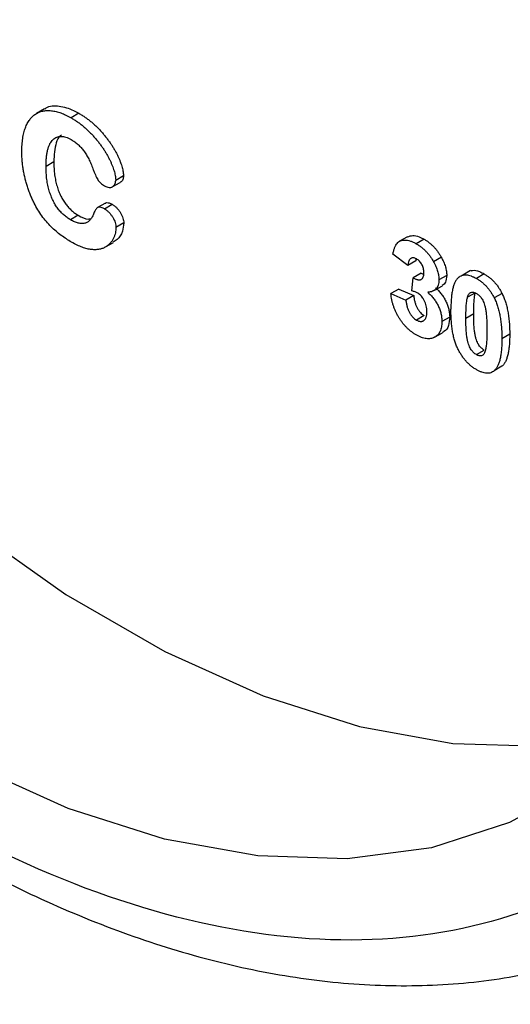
# Model space of a CAD drawing. Header units: inches. Extents: x 4 to 194, y 4 to 148.
# Tile 64 of 88: x 165.043 to 165.488, y 117.615 to 118.507. Entities that reach past the tile are written whole.
import ezdxf

# ---------------------------------------------------------------- set-up
doc = ezdxf.new("R2010")
doc.units = ezdxf.units.IN
doc.header["$LTSCALE"] = 18
doc.header["$MEASUREMENT"] = 0
doc.layers.add('TEXT', color=140, linetype='Continuous', lineweight=25)

msp = doc.modelspace()

# ---------------------------------------------------------------- linework, layer by layer
for p, q in [((165.06564, 118.42643), (165.05857, 118.42235)), ((165.09678, 118.42245), (165.08971, 118.41836)), ((165.07413, 118.37838), (165.06706, 118.3743)), ((165.13729, 118.36557), (165.13022, 118.36148)), ((165.12711, 118.35564), (165.13418, 118.35972)), ((165.12088, 118.34095), (165.11381, 118.33687)), ((165.11991, 118.33582), (165.12698, 118.3399)), ((165.09628, 118.32991), (165.08921, 118.32582)), ((165.13754, 118.32301), (165.13047, 118.31893)), ((165.39466, 118.31047), (165.38759, 118.30639)), ((165.40978, 118.30819), (165.40271, 118.30411)), ((165.12111, 118.30126), (165.12818, 118.30534)), ((165.39506, 118.28445), (165.38147, 118.29466)), ((165.42539, 118.29184), (165.41832, 118.28776)), ((165.40213, 118.28853), (165.39506, 118.28445)), ((165.39869, 118.26131), (165.39996, 118.27325)), ((165.40704, 118.27733), (165.39996, 118.27325)), ((165.40704, 118.27733), (165.4094, 118.27633)), ((165.43024, 118.27545), (165.42317, 118.27137)), ((165.45193, 118.27975), (165.44486, 118.27567)), ((165.46423, 118.27676), (165.45716, 118.27268)), ((165.41929, 118.26197), (165.42636, 118.26605)), ((165.38672, 118.26305), (165.37965, 118.25896)), ((165.37965, 118.25896), (165.39325, 118.25304)), ((165.38672, 118.26305), (165.40032, 118.25713)), ((165.40032, 118.25713), (165.39325, 118.25304)), ((165.45623, 118.25976), (165.44916, 118.25567)), ((165.48041, 118.25903), (165.47334, 118.25495)), ((165.40988, 118.23904), (165.40281, 118.23496)), ((165.43296, 118.23763), (165.42589, 118.23355)), ((165.44764, 118.23679), (165.45471, 118.24087)), ((165.41922, 118.21938), (165.42629, 118.22346)), ((165.48735, 118.22203), (165.48028, 118.21795)), ((165.45716, 118.20359), (165.46423, 118.20767)), ((165.48035, 118.19305), (165.47328, 118.18897))]:
    msp.add_line(p, q)
at = {"flags": 128}
for points in [[(164.53165, 118.60717), (164.59586, 118.49795), (164.66657, 118.39359), (164.74289, 118.29535), (164.82391, 118.20443), (164.90865, 118.12192), (164.99607, 118.04883), (165.08512, 117.98604), (165.17471, 117.93432), (165.26376, 117.89429), (165.35118, 117.86645), (165.43592, 117.85112), (165.51695, 117.8485), (165.59327, 117.85862), (165.60965, 117.86263)], [(165.74143, 118.57117), (165.75861, 118.45972), (165.76601, 118.35234), (165.76354, 118.25035), (165.75123, 118.15498), (165.72924, 118.06738), (165.69782, 117.98863), (165.65737, 117.91967), (165.60837, 117.86135), (165.55141, 117.81437), (165.48719, 117.7793), (165.41649, 117.75657), (165.34017, 117.74645), (165.25915, 117.74907), (165.17441, 117.7644), (165.08698, 117.79224), (164.99794, 117.83227)]]:
    msp.add_lwpolyline(points, dxfattribs=at)
for points, knots in [([(164.95314, 119.80007), (165.1838, 119.66691), (165.40504, 119.43337), (165.73124, 118.86837), (165.82288, 118.55999), (165.82288, 118.02727), (165.73124, 117.8247), (165.40504, 117.63632), (165.1838, 117.65822), (164.95314, 117.79138)], [0, 0, 0, 0, 0.25, 0.25, 0.5, 0.5, 0.75, 0.75, 1, 1, 1, 1]), ([(164.32697, 118.43424), (164.34926, 118.39701), (164.38058, 118.34473), (164.43089, 118.27067), (164.47538, 118.2092), (164.53083, 118.13902), (164.59131, 118.06912), (164.65678, 118.00047), (164.72621, 117.9349), (164.7988, 117.87367), (164.87385, 117.81778), (164.95068, 117.76804), (165.0287, 117.72513), (165.10733, 117.6896), (165.18607, 117.66193), (165.26439, 117.64257), (165.34186, 117.63191), (165.41795, 117.63045), (165.49236, 117.63836), (165.56393, 117.65726), (165.61495, 117.67624), (165.63992, 117.69207), (165.64399, 117.69465)], [0, 0, 0, 0, 0.065031, 0.091322, 0.134859, 0.179863, 0.227931, 0.277851, 0.32914, 0.38142, 0.434436, 0.488014, 0.542036, 0.596432, 0.65115, 0.706173, 0.761519, 0.817247, 0.873493, 0.930505, 0.988689, 1, 1, 1, 1]), ([(165.04514, 118.38759), (165.04518, 118.3897), (165.04526, 118.39382), (165.04585, 118.39955), (165.04686, 118.40468), (165.04825, 118.40925), (165.05001, 118.41325), (165.05215, 118.41667), (165.05464, 118.41953), (165.05748, 118.42182), (165.06065, 118.42349), (165.06411, 118.42456), (165.06786, 118.42503), (165.0719, 118.42484), (165.07615, 118.42407), (165.08055, 118.42277), (165.08509, 118.42089), (165.08816, 118.41921), (165.08971, 118.41836)], [0, 0, 0, 0, 0.0743845, 0.1450738, 0.2126023, 0.2774132, 0.3403107, 0.4013296, 0.460981, 0.5202753, 0.5789902, 0.6372841, 0.6958544, 0.7555124, 0.8157743, 0.8764888, 0.9376107, 1, 1, 1, 1]), ([(165.06589, 118.42607), (165.06632, 118.42648), (165.06956, 118.42952), (165.07882, 118.42941), (165.08914, 118.42663), (165.0952, 118.42331), (165.09678, 118.42245)], [0, 0, 0, 0, 0.063155, 0.468606, 0.861181, 1, 1, 1, 1]), ([(165.08971, 118.41836), (165.0907, 118.41778), (165.09265, 118.41662), (165.09553, 118.41468), (165.09833, 118.41265), (165.10106, 118.41049), (165.1037, 118.40816), (165.10626, 118.40574), (165.10875, 118.40322), (165.11111, 118.40054), (165.11339, 118.39784), (165.11552, 118.3951), (165.11752, 118.3924), (165.11938, 118.38969), (165.12109, 118.38699), (165.12267, 118.3843), (165.12411, 118.38162), (165.12537, 118.37896), (165.12651, 118.37637), (165.12751, 118.37389), (165.12832, 118.37152), (165.12901, 118.36928), (165.12956, 118.36715), (165.12994, 118.36514), (165.13018, 118.36325), (165.13021, 118.36206), (165.13022, 118.36148)], [0, 0, 0, 0, 0.054532, 0.107465, 0.159261, 0.210115, 0.260291, 0.309469, 0.358142, 0.406444, 0.453969, 0.499756, 0.54405, 0.586684, 0.628302, 0.668829, 0.70818, 0.74683, 0.78405, 0.819468, 0.853068, 0.885004, 0.915283, 0.944439, 0.972707, 1, 1, 1, 1]), ([(165.09678, 118.42245), (165.09777, 118.42186), (165.09972, 118.4207), (165.1026, 118.41876), (165.1054, 118.41673), (165.10813, 118.41457), (165.11077, 118.41225), (165.11333, 118.40982), (165.11582, 118.4073), (165.11818, 118.40462), (165.12046, 118.40192), (165.12259, 118.39918), (165.12459, 118.39648), (165.12645, 118.39377), (165.12816, 118.39107), (165.12974, 118.38838), (165.13118, 118.3857), (165.13244, 118.38304), (165.13358, 118.38045), (165.13458, 118.37797), (165.13539, 118.3756), (165.13609, 118.37336), (165.13663, 118.37123), (165.13701, 118.36923), (165.13725, 118.36733), (165.13728, 118.36615), (165.13729, 118.36557)], [0, 0, 0, 0, 0.054532, 0.107465, 0.159261, 0.210115, 0.260291, 0.309469, 0.358142, 0.406444, 0.453969, 0.499756, 0.54405, 0.586684, 0.628302, 0.668829, 0.70818, 0.74683, 0.78405, 0.819468, 0.853068, 0.885004, 0.915283, 0.944439, 0.972707, 1, 1, 1, 1]), ([(165.06706, 118.3743), (165.06708, 118.37579), (165.0671, 118.37868), (165.06742, 118.38272), (165.0679, 118.38638), (165.0686, 118.38963), (165.06949, 118.39249), (165.0706, 118.39493), (165.07189, 118.39701), (165.0734, 118.39864), (165.07505, 118.39991), (165.07683, 118.40081), (165.07873, 118.40135), (165.08072, 118.40157), (165.08284, 118.40137), (165.08508, 118.40081), (165.08742, 118.3999), (165.08903, 118.39904), (165.08984, 118.3986)], [0, 0, 0, 0, 0.087638, 0.169553, 0.246857, 0.319542, 0.387539, 0.452303, 0.51387, 0.573147, 0.630118, 0.684544, 0.737368, 0.788897, 0.840413, 0.891956, 0.945214, 1, 1, 1, 1]), ([(165.08096, 118.40274), (165.08054, 118.40248), (165.07831, 118.40109), (165.07496, 118.39345), (165.07447, 118.38446), (165.07413, 118.37838)], [0, 0, 0, 0, 0.069245, 0.371441, 1, 1, 1, 1]), ([(165.08984, 118.3986), (165.09094, 118.39791), (165.09307, 118.39659), (165.09613, 118.39415), (165.09891, 118.39137), (165.10144, 118.38825), (165.10373, 118.38477), (165.10584, 118.38091), (165.10784, 118.37667), (165.10897, 118.37369), (165.10956, 118.37214)], [0, 0, 0, 0, 0.13164, 0.254657, 0.371181, 0.484776, 0.600883, 0.723907, 0.856346, 1, 1, 1, 1]), ([(165.05638, 118.3408), (165.05579, 118.34203), (165.0546, 118.34448), (165.05301, 118.34824), (165.05151, 118.35204), (165.05019, 118.35591), (165.04901, 118.3598), (165.04798, 118.36372), (165.04711, 118.36765), (165.04637, 118.37161), (165.04583, 118.37557), (165.04543, 118.37957), (165.04518, 118.3836), (165.04515, 118.38625), (165.04514, 118.38759)], [0, 0, 0, 0, 0.07777, 0.155694, 0.234608, 0.31473, 0.395462, 0.477082, 0.559861, 0.643561, 0.729329, 0.817016, 0.907346, 1, 1, 1, 1]), ([(165.08921, 118.32582), (165.08816, 118.32647), (165.08611, 118.32773), (165.08313, 118.33016), (165.08034, 118.33288), (165.07775, 118.33597), (165.0754, 118.33946), (165.07328, 118.34333), (165.07146, 118.3476), (165.07015, 118.3514), (165.06926, 118.35461), (165.06867, 118.35717), (165.06818, 118.3598), (165.06775, 118.36255), (165.06746, 118.36536), (165.06724, 118.36827), (165.06707, 118.37128), (165.06706, 118.37328), (165.06706, 118.3743)], [0, 0, 0, 0, 0.073171, 0.143141, 0.211179, 0.278514, 0.346959, 0.418692, 0.495299, 0.578838, 0.623394, 0.669737, 0.718479, 0.769872, 0.82346, 0.879487, 0.938465, 1, 1, 1, 1]), ([(165.07413, 118.37838), (165.07414, 118.37736), (165.07414, 118.37536), (165.07431, 118.37235), (165.07453, 118.36944), (165.07482, 118.36663), (165.07525, 118.36389), (165.07574, 118.36125), (165.07633, 118.3587), (165.07722, 118.35548), (165.07853, 118.35169), (165.08035, 118.34741), (165.08247, 118.34354), (165.08482, 118.34005), (165.08741, 118.33696), (165.0902, 118.33424), (165.09318, 118.33181), (165.09523, 118.33055), (165.09628, 118.32991)], [0, 0, 0, 0, 0.061535, 0.120513, 0.17654, 0.230128, 0.281521, 0.330263, 0.376606, 0.421162, 0.504701, 0.581308, 0.653041, 0.721486, 0.788821, 0.856859, 0.926829, 1, 1, 1, 1]), ([(165.10956, 118.37214), (165.10993, 118.37114), (165.11063, 118.36927), (165.11174, 118.36664), (165.11279, 118.36438), (165.11384, 118.36242), (165.11504, 118.36069), (165.11649, 118.35916), (165.11818, 118.35777), (165.1194, 118.35703), (165.12004, 118.35664)], [0, 0, 0, 0, 0.162849, 0.306, 0.431142, 0.537093, 0.63657, 0.744361, 0.864727, 1, 1, 1, 1]), ([(165.12004, 118.35664), (165.12077, 118.35625), (165.12219, 118.35552), (165.1242, 118.35501), (165.12598, 118.35508), (165.12745, 118.35575), (165.12866, 118.35679), (165.12954, 118.35809), (165.13013, 118.35962), (165.13019, 118.36087), (165.13022, 118.36148)], [0, 0, 0, 0, 0.144073, 0.277625, 0.406621, 0.537534, 0.665402, 0.78275, 0.892077, 1, 1, 1, 1]), ([(165.13729, 118.36557), (165.13713, 118.36442), (165.13679, 118.36194), (165.13539, 118.36015), (165.13426, 118.35983), (165.13415, 118.3598)], [0, 0, 0, 0, 0.43634, 0.940593, 1, 1, 1, 1]), ([(165.09022, 118.30555), (165.08706, 118.30744), (165.08392, 118.30939), (165.07769, 118.31401), (165.07457, 118.31664), (165.0687, 118.3225), (165.06592, 118.32575), (165.06203, 118.33116), (165.0608, 118.33303), (165.05848, 118.33684), (165.05742, 118.33881), (165.05638, 118.3408)], [0, 0, 0, 0, 0.25, 0.25, 0.5, 0.5, 0.75, 0.75, 0.875, 0.875, 1, 1, 1, 1]), ([(165.11991, 118.33582), (165.11921, 118.33618), (165.11789, 118.33687), (165.11605, 118.3374), (165.11452, 118.33732), (165.11335, 118.33662), (165.11241, 118.33553), (165.11154, 118.33426), (165.11075, 118.33274), (165.11033, 118.33159), (165.11011, 118.33099)], [0, 0, 0, 0, 0.144348, 0.271563, 0.38691, 0.498816, 0.613463, 0.735293, 0.863453, 1, 1, 1, 1]), ([(165.11991, 118.33582), (165.12065, 118.33535), (165.1221, 118.33446), (165.12415, 118.33261), (165.12599, 118.33051), (165.12754, 118.32813), (165.12883, 118.3257), (165.12977, 118.32332), (165.13036, 118.32102), (165.13043, 118.31963), (165.13047, 118.31893)], [0, 0, 0, 0, 0.1428, 0.276534, 0.404426, 0.534232, 0.660159, 0.775785, 0.887384, 1, 1, 1, 1]), ([(165.12097, 118.34082), (165.12108, 118.34095), (165.12164, 118.3416), (165.12367, 118.34144), (165.12564, 118.3406), (165.12684, 118.33997), (165.12698, 118.3399)], [0, 0, 0, 0, 0.090486, 0.45351, 0.936863, 1, 1, 1, 1]), ([(165.12698, 118.3399), (165.12773, 118.33944), (165.12917, 118.33854), (165.13122, 118.33669), (165.13306, 118.33459), (165.13461, 118.33221), (165.1359, 118.32978), (165.13684, 118.3274), (165.13743, 118.32511), (165.1375, 118.32371), (165.13754, 118.32301)], [0, 0, 0, 0, 0.1428, 0.276534, 0.404426, 0.534232, 0.660159, 0.775785, 0.887384, 1, 1, 1, 1]), ([(165.11011, 118.33099), (165.10963, 118.32991), (165.10872, 118.32782), (165.10686, 118.32537), (165.1047, 118.3236), (165.10261, 118.32274), (165.10079, 118.32243), (165.09936, 118.32238), (165.09786, 118.32249), (165.09629, 118.32278), (165.09462, 118.3233), (165.09289, 118.32393), (165.09107, 118.32479), (165.08984, 118.32547), (165.08921, 118.32582)], [0, 0, 0, 0, 0.137717, 0.265198, 0.386592, 0.504463, 0.562798, 0.621408, 0.68008, 0.740481, 0.802194, 0.865905, 0.931704, 1, 1, 1, 1]), ([(165.09628, 118.32991), (165.0995, 118.32816), (165.10335, 118.32606), (165.10645, 118.32668), (165.10696, 118.32678)], [0, 0, 0, 0, 0.833572, 1, 1, 1, 1]), ([(165.13047, 118.31893), (165.13044, 118.31808), (165.13039, 118.31634), (165.12994, 118.31388), (165.12923, 118.31145), (165.12823, 118.30907), (165.12698, 118.30675), (165.12533, 118.30471), (165.12338, 118.30285), (165.12113, 118.30118), (165.11852, 118.29986), (165.11552, 118.29902), (165.11212, 118.29867), (165.10838, 118.29879), (165.1043, 118.29947), (165.09987, 118.30085), (165.09515, 118.30284), (165.09189, 118.30463), (165.09022, 118.30555)], [0, 0, 0, 0, 0.039472, 0.081552, 0.126746, 0.175465, 0.227127, 0.281137, 0.338387, 0.398991, 0.462132, 0.528071, 0.597378, 0.670742, 0.747537, 0.827099, 0.911353, 1, 1, 1, 1]), ([(165.13754, 118.32301), (165.13724, 118.32045), (165.13649, 118.31419), (165.13287, 118.30829), (165.12911, 118.30644), (165.12789, 118.30584)], [0, 0, 0, 0, 0.317723, 0.778167, 1, 1, 1, 1]), ([(165.39467, 118.31046), (165.3962, 118.31097), (165.39938, 118.31202), (165.40476, 118.31083), (165.40831, 118.30897), (165.40978, 118.30819)], [0, 0, 0, 0, 0.3536558, 0.7308912, 1, 1, 1, 1]), ([(165.40978, 118.30819), (165.41058, 118.30771), (165.41213, 118.30678), (165.41439, 118.30512), (165.41653, 118.30331), (165.41856, 118.30134), (165.42047, 118.29921), (165.42224, 118.2969), (165.42391, 118.29444), (165.42489, 118.29271), (165.42539, 118.29184)], [0, 0, 0, 0, 0.137122, 0.267912, 0.393523, 0.516024, 0.636775, 0.75693, 0.877163, 1, 1, 1, 1]), ([(165.38147, 118.29466), (165.38169, 118.29572), (165.38212, 118.29777), (165.383, 118.30048), (165.38402, 118.30273), (165.38523, 118.30452), (165.38665, 118.30589), (165.38834, 118.30682), (165.39027, 118.30737), (165.39244, 118.30752), (165.3948, 118.30728), (165.39731, 118.30666), (165.39997, 118.3056), (165.40179, 118.30461), (165.40271, 118.30411)], [0, 0, 0, 0, 0.101734, 0.194742, 0.279279, 0.356666, 0.430956, 0.50582, 0.5821, 0.661508, 0.743259, 0.826039, 0.911208, 1, 1, 1, 1]), ([(165.40271, 118.30411), (165.40351, 118.30363), (165.40506, 118.3027), (165.40732, 118.30104), (165.40946, 118.29923), (165.41148, 118.29726), (165.4134, 118.29513), (165.41517, 118.29281), (165.41684, 118.29036), (165.41782, 118.28863), (165.41832, 118.28776)], [0, 0, 0, 0, 0.137122, 0.267912, 0.393523, 0.516024, 0.636775, 0.75693, 0.877163, 1, 1, 1, 1]), ([(165.40283, 118.29044), (165.40234, 118.29069), (165.40137, 118.29119), (165.39999, 118.29145), (165.39872, 118.29134), (165.3976, 118.29078), (165.39663, 118.28984), (165.39587, 118.28845), (165.39534, 118.28663), (165.39516, 118.2852), (165.39506, 118.28445)], [0, 0, 0, 0, 0.1112445, 0.2186682, 0.3280058, 0.442909, 0.565028, 0.6953192, 0.8398843, 1, 1, 1, 1]), ([(165.40248, 118.29056), (165.40245, 118.29047), (165.40223, 118.28989), (165.40218, 118.28916), (165.40213, 118.28853)], [0, 0, 0, 0, 0.143698, 1, 1, 1, 1]), ([(165.40957, 118.27784), (165.40955, 118.27848), (165.40951, 118.27971), (165.40917, 118.28163), (165.40858, 118.28348), (165.40777, 118.28524), (165.40677, 118.28686), (165.4056, 118.28831), (165.40426, 118.28954), (165.40331, 118.29013), (165.40283, 118.29044)], [0, 0, 0, 0, 0.143371, 0.274904, 0.399037, 0.519188, 0.636314, 0.752165, 0.871411, 1, 1, 1, 1]), ([(165.42539, 118.29184), (165.42578, 118.29112), (165.42654, 118.28969), (165.42753, 118.28754), (165.42836, 118.28542), (165.42906, 118.28334), (165.42958, 118.2813), (165.42997, 118.2793), (165.4302, 118.27733), (165.43022, 118.27608), (165.43024, 118.27545)], [0, 0, 0, 0, 0.1331978, 0.2630795, 0.3876611, 0.5115071, 0.6323856, 0.7532592, 0.8761017, 1, 1, 1, 1]), ([(165.41832, 118.28776), (165.41871, 118.28703), (165.41947, 118.28561), (165.42046, 118.28345), (165.42128, 118.28133), (165.42199, 118.27926), (165.42251, 118.27722), (165.4229, 118.27522), (165.42313, 118.27325), (165.42315, 118.272), (165.42317, 118.27137)], [0, 0, 0, 0, 0.1331978, 0.2630795, 0.3876611, 0.5115071, 0.6323856, 0.7532592, 0.8761017, 1, 1, 1, 1]), ([(165.39996, 118.27325), (165.40034, 118.27302), (165.40108, 118.27258), (165.40215, 118.27207), (165.40315, 118.27168), (165.40408, 118.27144), (165.40494, 118.27131), (165.40574, 118.27131), (165.40646, 118.27148), (165.40733, 118.27184), (165.40822, 118.27263), (165.40903, 118.27395), (165.40948, 118.27573), (165.40954, 118.27712), (165.40957, 118.27784)], [0, 0, 0, 0, 0.076396, 0.148246, 0.217009, 0.281416, 0.343671, 0.402608, 0.461676, 0.519888, 0.635322, 0.75021, 0.870655, 1, 1, 1, 1]), ([(165.43024, 118.27545), (165.43004, 118.2732), (165.42968, 118.26908), (165.42734, 118.26707), (165.42628, 118.26616)], [0, 0, 0, 0, 0.5476354, 1, 1, 1, 1]), ([(165.44104, 118.27369), (165.44075, 118.27343), (165.44017, 118.27289), (165.43938, 118.27193), (165.43864, 118.27085), (165.43797, 118.26963), (165.43732, 118.2683), (165.43677, 118.2668), (165.43623, 118.2652), (165.43579, 118.26345), (165.43538, 118.26158), (165.435, 118.25959), (165.43471, 118.25744), (165.43448, 118.25516), (165.43427, 118.25277), (165.43415, 118.25023), (165.43406, 118.24757), (165.43405, 118.24574), (165.43404, 118.2448)], [0, 0, 0, 0, 0.047398, 0.09604, 0.146129, 0.197851, 0.251561, 0.307484, 0.365646, 0.425427, 0.488096, 0.553258, 0.620826, 0.691436, 0.764257, 0.840213, 0.918471, 1, 1, 1, 1]), ([(165.44104, 118.27369), (165.44153, 118.27407), (165.4425, 118.27482), (165.44418, 118.27554), (165.44599, 118.27594), (165.44796, 118.27596), (165.45006, 118.27568), (165.45231, 118.27501), (165.45469, 118.27404), (165.45632, 118.27314), (165.45716, 118.27268)], [0, 0, 0, 0, 0.123958, 0.2447, 0.363941, 0.484152, 0.605999, 0.731306, 0.862758, 1, 1, 1, 1]), ([(165.45211, 118.27941), (165.45258, 118.27963), (165.45472, 118.28067), (165.45916, 118.27937), (165.46282, 118.27749), (165.46423, 118.27676)], [0, 0, 0, 0, 0.1466614, 0.6692766, 1, 1, 1, 1]), ([(165.45716, 118.27268), (165.458, 118.27217), (165.45964, 118.27118), (165.46203, 118.2694), (165.46428, 118.26745), (165.46639, 118.26532), (165.46835, 118.26299), (165.47017, 118.26048), (165.47186, 118.25779), (165.47284, 118.25591), (165.47334, 118.25495)], [0, 0, 0, 0, 0.137323, 0.267352, 0.392965, 0.51492, 0.6342, 0.754352, 0.875575, 1, 1, 1, 1]), ([(165.46423, 118.27676), (165.46507, 118.27625), (165.46671, 118.27526), (165.4691, 118.27348), (165.47135, 118.27153), (165.47346, 118.2694), (165.47542, 118.26707), (165.47724, 118.26456), (165.47893, 118.26187), (165.47991, 118.25999), (165.48041, 118.25903)], [0, 0, 0, 0, 0.137323, 0.267352, 0.392965, 0.51492, 0.6342, 0.754352, 0.875575, 1, 1, 1, 1]), ([(165.42317, 118.27137), (165.42314, 118.27051), (165.42308, 118.26881), (165.42258, 118.26659), (165.42178, 118.26468), (165.42066, 118.26308), (165.41921, 118.26182), (165.41743, 118.26093), (165.41536, 118.26029), (165.4138, 118.26015), (165.413, 118.26008)], [0, 0, 0, 0, 0.119696, 0.235944, 0.350562, 0.467574, 0.588679, 0.716432, 0.853314, 1, 1, 1, 1]), ([(165.42007, 118.26416), (165.42055, 118.26375), (165.42149, 118.26294), (165.42286, 118.26162), (165.42413, 118.26019), (165.42536, 118.25873), (165.42649, 118.25718), (165.42757, 118.25557), (165.42854, 118.25386), (165.42947, 118.25211), (165.43028, 118.25031), (165.43101, 118.24851), (165.4316, 118.24669), (165.4321, 118.24488), (165.43248, 118.24307), (165.43277, 118.24124), (165.43292, 118.23942), (165.43294, 118.23823), (165.43296, 118.23763)], [0, 0, 0, 0, 0.064836, 0.127945, 0.189428, 0.250355, 0.310359, 0.37046, 0.431123, 0.492823, 0.554757, 0.616381, 0.677562, 0.739337, 0.801932, 0.86594, 0.932192, 1, 1, 1, 1]), ([(165.40253, 118.22152), (165.40176, 118.22198), (165.40024, 118.22288), (165.39803, 118.22451), (165.39591, 118.22624), (165.39389, 118.22815), (165.39196, 118.23019), (165.39016, 118.23241), (165.38843, 118.23476), (165.38684, 118.23726), (165.38536, 118.23983), (165.38406, 118.24247), (165.38291, 118.24515), (165.38191, 118.24786), (165.38109, 118.2506), (165.38044, 118.25337), (165.37993, 118.25618), (165.37975, 118.25802), (165.37965, 118.25896)], [0, 0, 0, 0, 0.067346, 0.132282, 0.195205, 0.256708, 0.317212, 0.377286, 0.437869, 0.499088, 0.560401, 0.621207, 0.68167, 0.742631, 0.804437, 0.867639, 0.932442, 1, 1, 1, 1]), ([(165.40409, 118.25935), (165.40369, 118.25957), (165.40286, 118.26002), (165.40157, 118.26051), (165.40015, 118.26098), (165.39919, 118.26119), (165.39869, 118.26131)], [0, 0, 0, 0, 0.213631, 0.452876, 0.713603, 1, 1, 1, 1]), ([(165.40032, 118.25713), (165.40044, 118.25609), (165.40066, 118.25413), (165.40136, 118.25119), (165.40226, 118.24846), (165.40347, 118.24596), (165.40485, 118.24372), (165.4064, 118.2418), (165.4081, 118.24017), (165.40928, 118.23943), (165.40988, 118.23904)], [0, 0, 0, 0, 0.15829, 0.300456, 0.430905, 0.553613, 0.668545, 0.778953, 0.886902, 1, 1, 1, 1]), ([(165.41229, 118.24243), (165.41226, 118.24334), (165.4122, 118.24507), (165.41177, 118.24773), (165.41101, 118.25029), (165.40996, 118.25269), (165.4087, 118.25485), (165.4073, 118.25675), (165.40573, 118.25828), (165.40464, 118.25899), (165.40409, 118.25935)], [0, 0, 0, 0, 0.155189, 0.29604, 0.426764, 0.551912, 0.670804, 0.780675, 0.889119, 1, 1, 1, 1]), ([(165.413, 118.26008), (165.41347, 118.25967), (165.41442, 118.25886), (165.41578, 118.25754), (165.41706, 118.25611), (165.41829, 118.25465), (165.41942, 118.2531), (165.4205, 118.25148), (165.42147, 118.24978), (165.42239, 118.24803), (165.42321, 118.24623), (165.42394, 118.24442), (165.42453, 118.24261), (165.42503, 118.2408), (165.42541, 118.23899), (165.4257, 118.23716), (165.42585, 118.23534), (165.42587, 118.23415), (165.42589, 118.23355)], [0, 0, 0, 0, 0.064836, 0.127945, 0.189428, 0.250355, 0.310359, 0.37046, 0.431123, 0.492823, 0.554757, 0.616381, 0.677562, 0.739337, 0.801932, 0.86594, 0.932192, 1, 1, 1, 1]), ([(165.44764, 118.23679), (165.44765, 118.23791), (165.44766, 118.24005), (165.44773, 118.2431), (165.44784, 118.24589), (165.44801, 118.24839), (165.44822, 118.25061), (165.44847, 118.25257), (165.44877, 118.25424), (165.44904, 118.25522), (165.44916, 118.25567)], [0, 0, 0, 0, 0.168587, 0.324063, 0.467301, 0.598424, 0.716663, 0.822958, 0.917627, 1, 1, 1, 1]), ([(165.44916, 118.25567), (165.44936, 118.25626), (165.44973, 118.25736), (165.45048, 118.2587), (165.45134, 118.25963), (165.45236, 118.26012), (165.45347, 118.26025), (165.45464, 118.26012), (165.45588, 118.25974), (165.45673, 118.2593), (165.45716, 118.25907)], [0, 0, 0, 0, 0.165967, 0.313051, 0.441925, 0.558757, 0.669878, 0.777615, 0.887576, 1, 1, 1, 1]), ([(165.45471, 118.24087), (165.45472, 118.24199), (165.45473, 118.24413), (165.4548, 118.24718), (165.45491, 118.24997), (165.45508, 118.25247), (165.45529, 118.25469), (165.45554, 118.25665), (165.45584, 118.25832), (165.45611, 118.2593), (165.45623, 118.25976)], [0, 0, 0, 0, 0.168587, 0.324063, 0.467301, 0.598424, 0.716663, 0.822958, 0.917627, 1, 1, 1, 1]), ([(165.45716, 118.25907), (165.45759, 118.2588), (165.45845, 118.25826), (165.45968, 118.25722), (165.46084, 118.25599), (165.46195, 118.25458), (165.46297, 118.25284), (165.46387, 118.25076), (165.46467, 118.24832), (165.46525, 118.24604), (165.46568, 118.24394), (165.46593, 118.24208), (165.46618, 118.23996), (165.46635, 118.23761), (165.46652, 118.235), (165.4666, 118.23216), (165.46668, 118.22904), (165.46668, 118.22691), (165.46668, 118.2258)], [0, 0, 0, 0, 0.045051, 0.089115, 0.131831, 0.175939, 0.223767, 0.279492, 0.344622, 0.420959, 0.465855, 0.51804, 0.578352, 0.64628, 0.722489, 0.806966, 0.899303, 1, 1, 1, 1]), ([(165.47334, 118.25495), (165.47362, 118.25436), (165.4742, 118.25315), (165.47498, 118.2513), (165.47573, 118.24937), (165.47639, 118.24738), (165.47701, 118.24531), (165.47759, 118.24318), (165.4781, 118.24097), (165.47857, 118.23869), (165.47896, 118.23635), (165.47932, 118.23392), (165.47961, 118.23142), (165.47985, 118.22887), (165.48006, 118.22623), (165.48017, 118.22354), (165.48026, 118.22076), (165.48027, 118.2189), (165.48028, 118.21795)], [0, 0, 0, 0, 0.046673, 0.095251, 0.144862, 0.19631, 0.249763, 0.305775, 0.363267, 0.423548, 0.486033, 0.551487, 0.619434, 0.689951, 0.763148, 0.839004, 0.918105, 1, 1, 1, 1]), ([(165.48041, 118.25903), (165.48069, 118.25844), (165.48127, 118.25724), (165.48205, 118.25538), (165.4828, 118.25346), (165.48346, 118.25146), (165.48408, 118.2494), (165.48467, 118.24726), (165.48517, 118.24505), (165.48564, 118.24277), (165.48603, 118.24043), (165.48639, 118.238), (165.48669, 118.23551), (165.48692, 118.23295), (165.48713, 118.23031), (165.48724, 118.22762), (165.48734, 118.22484), (165.48735, 118.22298), (165.48735, 118.22203)], [0, 0, 0, 0, 0.046673, 0.095251, 0.144862, 0.19631, 0.249763, 0.305775, 0.363267, 0.423548, 0.486033, 0.551487, 0.619434, 0.689951, 0.763148, 0.839004, 0.918105, 1, 1, 1, 1]), ([(165.39325, 118.25304), (165.39337, 118.25201), (165.39359, 118.25005), (165.39429, 118.24711), (165.39519, 118.24438), (165.39639, 118.24188), (165.39778, 118.23964), (165.39933, 118.23772), (165.40103, 118.23609), (165.40221, 118.23534), (165.40281, 118.23496)], [0, 0, 0, 0, 0.15829, 0.300456, 0.430905, 0.553613, 0.668545, 0.778953, 0.886902, 1, 1, 1, 1]), ([(165.40281, 118.23496), (165.40314, 118.23478), (165.40378, 118.23443), (165.40473, 118.23404), (165.40565, 118.23379), (165.40651, 118.23369), (165.40734, 118.23371), (165.40813, 118.23384), (165.40886, 118.23415), (165.40957, 118.23455), (165.4102, 118.2351), (165.41076, 118.23577), (165.41125, 118.23655), (165.41163, 118.23749), (165.41192, 118.23854), (165.41214, 118.23972), (165.41226, 118.24102), (165.41228, 118.24195), (165.41229, 118.24243)], [0, 0, 0, 0, 0.059485, 0.117831, 0.174865, 0.231323, 0.287565, 0.344181, 0.40285, 0.463752, 0.525627, 0.587262, 0.650442, 0.715062, 0.782143, 0.8514, 0.924163, 1, 1, 1, 1]), ([(165.43296, 118.23763), (165.43274, 118.23502), (165.43226, 118.22945), (165.42935, 118.2249), (165.42671, 118.22393), (165.42615, 118.22372)], [0, 0, 0, 0, 0.410832, 0.87591, 1, 1, 1, 1]), ([(165.45716, 118.18998), (165.45632, 118.19049), (165.45466, 118.19151), (165.45223, 118.19334), (165.44993, 118.19537), (165.44776, 118.19763), (165.44571, 118.2001), (165.44379, 118.20277), (165.44202, 118.20567), (165.44063, 118.20822), (165.43962, 118.21039), (165.4389, 118.21211), (165.43821, 118.21391), (165.43761, 118.2158), (165.43702, 118.21777), (165.4365, 118.21982), (165.43604, 118.22195), (165.43561, 118.22417), (165.43525, 118.22646), (165.43492, 118.22884), (165.43466, 118.2313), (165.43443, 118.23385), (165.43426, 118.23647), (165.43413, 118.23918), (165.43406, 118.24197), (165.43405, 118.24385), (165.43404, 118.2448)], [0, 0, 0, 0, 0.052409, 0.102698, 0.151428, 0.199593, 0.247225, 0.295496, 0.34477, 0.395913, 0.422466, 0.450208, 0.479008, 0.508969, 0.540574, 0.57368, 0.608385, 0.644555, 0.682462, 0.722219, 0.763823, 0.807353, 0.852522, 0.899675, 0.948823, 1, 1, 1, 1]), ([(165.45716, 118.20359), (165.45673, 118.20386), (165.45588, 118.2044), (165.45465, 118.20542), (165.45349, 118.20665), (165.45237, 118.20805), (165.45134, 118.20977), (165.45047, 118.21185), (165.44965, 118.21428), (165.44906, 118.21656), (165.44867, 118.21865), (165.44838, 118.22052), (165.44817, 118.22262), (165.44796, 118.225), (165.44784, 118.22759), (165.44771, 118.23045), (165.44767, 118.23353), (165.44765, 118.23567), (165.44764, 118.23679)], [0, 0, 0, 0, 0.045111, 0.088643, 0.131873, 0.175782, 0.223334, 0.278855, 0.344286, 0.420258, 0.465092, 0.517437, 0.577764, 0.646322, 0.722599, 0.806717, 0.899165, 1, 1, 1, 1]), ([(165.46423, 118.20767), (165.4638, 118.20794), (165.46296, 118.20848), (165.46172, 118.2095), (165.46056, 118.21073), (165.45945, 118.21213), (165.45841, 118.21385), (165.45754, 118.21593), (165.45672, 118.21836), (165.45613, 118.22064), (165.45574, 118.22273), (165.45545, 118.2246), (165.45524, 118.22671), (165.45503, 118.22908), (165.45491, 118.23167), (165.45478, 118.23453), (165.45474, 118.23761), (165.45472, 118.23976), (165.45471, 118.24087)], [0, 0, 0, 0, 0.045111, 0.088643, 0.131873, 0.175782, 0.223334, 0.278855, 0.344286, 0.420258, 0.465092, 0.517437, 0.577764, 0.646322, 0.722599, 0.806717, 0.899165, 1, 1, 1, 1]), ([(165.42589, 118.23355), (165.42587, 118.23269), (165.42584, 118.231), (165.4255, 118.22868), (165.42497, 118.22657), (165.42425, 118.22465), (165.42329, 118.223), (165.42214, 118.22154), (165.42077, 118.22031), (165.41921, 118.21932), (165.4175, 118.21857), (165.41566, 118.2181), (165.41373, 118.21793), (165.41168, 118.21805), (165.40954, 118.21847), (165.40729, 118.2192), (165.40495, 118.22018), (165.40334, 118.22107), (165.40253, 118.22152)], [0, 0, 0, 0, 0.062908, 0.124062, 0.183978, 0.243243, 0.302814, 0.363021, 0.424693, 0.48844, 0.552581, 0.614887, 0.677396, 0.739321, 0.802192, 0.865771, 0.931959, 1, 1, 1, 1]), ([(165.46668, 118.2258), (165.46667, 118.22469), (165.46666, 118.22256), (165.46659, 118.21951), (165.46649, 118.21672), (165.46631, 118.21423), (165.46611, 118.21202), (165.46586, 118.21007), (165.46555, 118.20841), (165.46529, 118.20744), (165.46517, 118.20698)], [0, 0, 0, 0, 0.168314, 0.324299, 0.468006, 0.598736, 0.717362, 0.823188, 0.917357, 1, 1, 1, 1]), ([(165.48735, 118.22203), (165.48735, 118.22109), (165.48734, 118.21925), (165.48724, 118.21658), (165.48713, 118.21403), (165.48692, 118.21163), (165.48668, 118.20934), (165.4864, 118.20719), (165.48601, 118.2052), (165.48563, 118.2033), (165.48516, 118.20156), (165.48463, 118.19995), (165.48407, 118.19845), (165.48343, 118.19711), (165.48275, 118.19589), (165.48202, 118.19481), (165.48123, 118.19385), (165.48064, 118.19331), (165.48035, 118.19305)], [0, 0, 0, 0, 0.081774, 0.160286, 0.236029, 0.309118, 0.37953, 0.447377, 0.512357, 0.574749, 0.634941, 0.692941, 0.748708, 0.802702, 0.854279, 0.904229, 0.952735, 1, 1, 1, 1]), ([(165.48028, 118.21795), (165.48027, 118.21701), (165.48027, 118.21517), (165.48017, 118.2125), (165.48006, 118.20995), (165.47985, 118.20755), (165.47961, 118.20526), (165.47932, 118.20311), (165.47894, 118.20112), (165.47856, 118.19922), (165.47809, 118.19748), (165.47756, 118.19587), (165.477, 118.19437), (165.47636, 118.19303), (165.47568, 118.19181), (165.47494, 118.19073), (165.47416, 118.18977), (165.47357, 118.18923), (165.47328, 118.18897)], [0, 0, 0, 0, 0.081774, 0.160286, 0.236029, 0.309118, 0.37953, 0.447377, 0.512357, 0.574749, 0.634941, 0.692941, 0.748708, 0.802702, 0.854279, 0.904229, 0.952735, 1, 1, 1, 1]), ([(165.46517, 118.20698), (165.46497, 118.2064), (165.46459, 118.20529), (165.46385, 118.20396), (165.46298, 118.20302), (165.46197, 118.20255), (165.46087, 118.20239), (165.45969, 118.20254), (165.45845, 118.20291), (165.4576, 118.20336), (165.45716, 118.20359)], [0, 0, 0, 0, 0.165947, 0.313014, 0.441872, 0.55869, 0.668748, 0.777614, 0.886362, 1, 1, 1, 1]), ([(165.47328, 118.18897), (165.47279, 118.18859), (165.47182, 118.18784), (165.47014, 118.18711), (165.46833, 118.18672), (165.46637, 118.18669), (165.46427, 118.18698), (165.46202, 118.18765), (165.45964, 118.18862), (165.458, 118.18952), (165.45716, 118.18998)], [0, 0, 0, 0, 0.123954, 0.244691, 0.363928, 0.483447, 0.606014, 0.731315, 0.862763, 1, 1, 1, 1])]:
    msp.add_open_spline(points, degree=3, knots=knots)
at = {"layer": 'TEXT'}
msp.add_circle((168.4297, 119.93504), 6.99895, dxfattribs=at)

doc.saveas('drawing.dxf')
